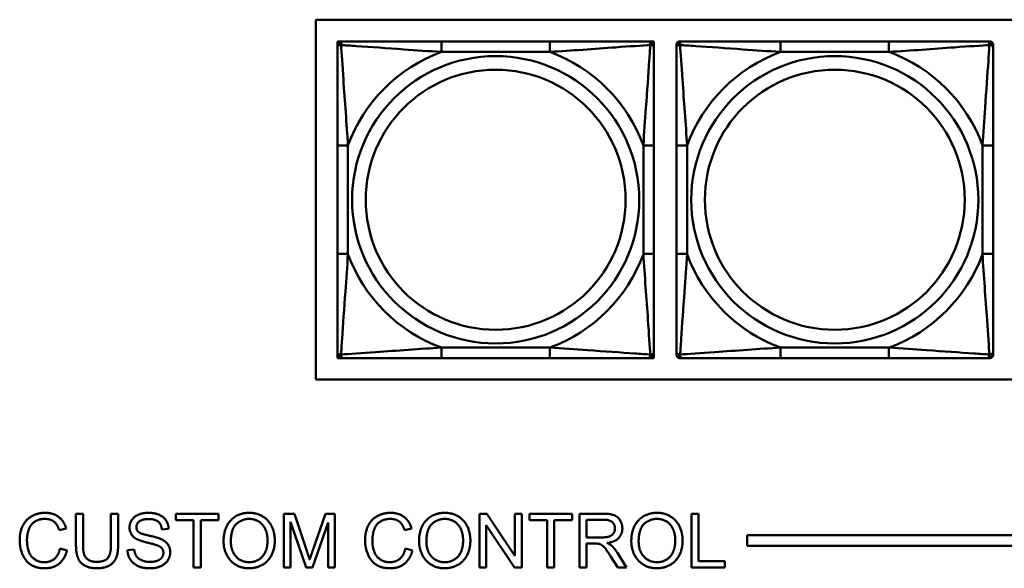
# Model space of a CAD drawing. Header units: inches. Extents: x 9.4 to 55.3, y 0.3 to 33.1.
# Tile 48 of 173: x 23 to 24.8, y 8.7 to 9.7. Entities that reach past the tile are written whole.
import ezdxf

# ---------------------------------------------------------------- set-up
doc = ezdxf.new("R2010")
doc.units = ezdxf.units.IN
doc.header["$MEASUREMENT"] = 0
doc.layers.add('Visible Edges(ANSI)', color=7, linetype='Continuous', lineweight=50)
doc.layers.add('Visible Tangent Edges(ANSI)', color=7, linetype='Continuous', lineweight=50)

msp = doc.modelspace()

# ---------------------------------------------------------------- linework, layer by layer
at = {"layer": 'Visible Edges(ANSI)'}
for p, q in [((23.5252, 9.046), (23.5252, 9.7165)), ((23.5252, 9.7165), (28.6105, 9.7165)), ((23.5653, 9.6762), (23.5712, 9.6762)), ((23.5653, 9.6703), (23.5653, 9.6762)), ((23.5653, 9.6644), (23.5653, 9.6703)), ((23.5712, 9.6762), (23.5771, 9.6762)), ((23.9618, 9.6762), (23.7595, 9.6762)), ((24.1441, 9.6762), (24.15, 9.6762)), ((24.15, 9.6762), (24.1559, 9.6762)), ((24.1559, 9.6762), (24.1559, 9.6703)), ((24.1559, 9.6703), (24.1559, 9.6644)), ((24.1979, 9.6644), (24.1979, 9.6703)), ((24.2038, 9.6762), (24.2097, 9.6762)), ((24.5943, 9.6762), (24.392, 9.6762)), ((24.7766, 9.6762), (24.7825, 9.6762)), ((24.7884, 9.6703), (24.7884, 9.6644)), ((23.5653, 9.4821), (23.5653, 9.2798)), ((24.1559, 9.2798), (24.1559, 9.4821)), ((24.1979, 9.4821), (24.1979, 9.2798)), ((24.7884, 9.2798), (24.7884, 9.4821)), ((23.5653, 9.0915), (23.5653, 9.0974)), ((24.1559, 9.0974), (24.1559, 9.0915)), ((24.1979, 9.0915), (24.1979, 9.0974)), ((24.7884, 9.0974), (24.7884, 9.0915)), ((23.5653, 9.0856), (23.5653, 9.0915)), ((23.5712, 9.0856), (23.5653, 9.0856)), ((23.5771, 9.0856), (23.5712, 9.0856)), ((23.7595, 9.0856), (23.9618, 9.0856)), ((24.15, 9.0856), (24.1441, 9.0856)), ((24.1559, 9.0856), (24.15, 9.0856)), ((24.1559, 9.0915), (24.1559, 9.0856)), ((24.2097, 9.0856), (24.2038, 9.0856)), ((24.392, 9.0856), (24.5943, 9.0856)), ((24.7825, 9.0856), (24.7766, 9.0856)), ((28.6105, 9.046), (23.5252, 9.046)), ((23.0777, 8.7378), (23.0777, 8.7956)), ((23.0777, 8.7956), (23.0909, 8.7956)), ((23.0909, 8.7956), (23.0909, 8.7379)), ((23.143, 8.7379), (23.143, 8.7956)), ((23.143, 8.7956), (23.1563, 8.7956)), ((23.1563, 8.7956), (23.1563, 8.7378)), ((23.2641, 8.7837), (23.2641, 8.7956)), ((23.2641, 8.7956), (23.3434, 8.7956)), ((23.297, 8.7837), (23.2641, 8.7837)), ((23.297, 8.6956), (23.297, 8.7837)), ((23.3434, 8.7837), (23.3103, 8.7837)), ((23.3103, 8.7837), (23.3103, 8.6956)), ((23.3434, 8.7956), (23.3434, 8.7837)), ((23.4652, 8.7956), (23.4851, 8.7956)), ((23.4652, 8.6956), (23.4652, 8.7956)), ((23.5069, 8.6956), (23.478, 8.7807)), ((23.478, 8.7807), (23.478, 8.6956)), ((23.4851, 8.7956), (23.5088, 8.7248)), ((23.519, 8.726), (23.543, 8.7956)), ((23.543, 8.7956), (23.5607, 8.7956)), ((23.5607, 8.7956), (23.5607, 8.6956)), ((23.8303, 8.7956), (23.8439, 8.7956)), ((23.8303, 8.6956), (23.8303, 8.7956)), ((23.8439, 8.7956), (23.8965, 8.7171)), ((23.8965, 8.7171), (23.8965, 8.7956)), ((23.8965, 8.7956), (23.9091, 8.7956)), ((23.9091, 8.7956), (23.9091, 8.6956)), ((23.9238, 8.7837), (23.9238, 8.7956)), ((23.9238, 8.7956), (24.0031, 8.7956)), ((23.9568, 8.7837), (23.9238, 8.7837)), ((23.9568, 8.6956), (23.9568, 8.7837)), ((24.0031, 8.7837), (23.97, 8.7837)), ((23.97, 8.7837), (23.97, 8.6956)), ((24.0031, 8.7956), (24.0031, 8.7837)), ((24.0169, 8.7956), (24.0613, 8.7956)), ((24.0169, 8.6956), (24.0169, 8.7956)), ((24.0302, 8.7514), (24.0302, 8.7845)), ((24.0302, 8.7845), (24.0618, 8.7845)), ((24.2257, 8.7956), (24.239, 8.7956)), ((24.2257, 8.6956), (24.2257, 8.7956)), ((24.239, 8.7956), (24.239, 8.7074)), ((23.0594, 8.7682), (23.0464, 8.7651)), ((23.2505, 8.7674), (23.2379, 8.7664)), ((23.548, 8.7793), (23.5188, 8.6956)), ((23.548, 8.6956), (23.548, 8.7793)), ((23.7037, 8.7682), (23.6907, 8.7651)), ((23.8956, 8.6956), (23.843, 8.7741)), ((23.843, 8.7741), (23.843, 8.6956)), ((24.0586, 8.7514), (24.0302, 8.7514)), ((24.3296, 8.7356), (24.3296, 8.7556)), ((24.3296, 8.7556), (31.7766, 8.7556)), ((23.0478, 8.7307), (23.0611, 8.7273)), ((23.1738, 8.7277), (23.1863, 8.7288)), ((23.6921, 8.7307), (23.7054, 8.7273)), ((24.0455, 8.74), (24.0302, 8.74)), ((24.0302, 8.74), (24.0302, 8.6956)), ((31.7766, 8.7356), (24.3296, 8.7356)), ((24.0884, 8.6956), (24.0751, 8.7164)), ((24.0876, 8.7228), (24.1049, 8.6956)), ((24.239, 8.7074), (24.2882, 8.7074)), ((24.2882, 8.7074), (24.2882, 8.6956)), ((23.3103, 8.6956), (23.297, 8.6956)), ((23.478, 8.6956), (23.4652, 8.6956)), ((23.5188, 8.6956), (23.5069, 8.6956)), ((23.5607, 8.6956), (23.548, 8.6956)), ((23.843, 8.6956), (23.8303, 8.6956)), ((23.9091, 8.6956), (23.8956, 8.6956)), ((23.97, 8.6956), (23.9568, 8.6956)), ((24.0302, 8.6956), (24.0169, 8.6956)), ((24.1049, 8.6956), (24.0884, 8.6956)), ((24.2882, 8.6956), (24.2257, 8.6956))]:
    msp.add_line(p, q, dxfattribs=at)
for centre, radius, start, end in [((23.5712, 9.6703), 0.00591, 90, 180), ((23.5771, 9.6644), 0.0118, 90, 180), ((24.1441, 9.6644), 0.0118, 0, 90), ((24.15, 9.6703), 0.00591, 0, 90), ((24.2038, 9.6703), 0.00591, 90, 180), ((24.2097, 9.6644), 0.0118, 90, 180), ((24.7766, 9.6644), 0.0118, 0, 90), ((24.7825, 9.6703), 0.00591, 0, 90), ((23.5771, 9.0974), 0.0118, 180, 270), ((24.1441, 9.0974), 0.0118, 270, 0), ((24.2097, 9.0974), 0.0118, 180, 270), ((24.7766, 9.0974), 0.0118, 270, 0), ((23.5712, 9.0915), 0.00591, 180, 270), ((24.15, 9.0915), 0.00591, 270, 0), ((24.2038, 9.0915), 0.00591, 180, 270), ((24.7825, 9.0915), 0.00591, 270, 0)]:
    msp.add_arc(centre, radius, start, end, dxfattribs=at)
for points, knots in [([(23.5653, 9.6644), (23.5653, 9.6586), (23.5653, 9.6462), (23.5653, 9.6309), (23.5653, 9.6075), (23.5653, 9.5784), (23.5653, 9.5493), (23.5653, 9.5271), (23.5653, 9.5045), (23.5653, 9.4821)], [-0.7968224, -0.7968224, -0.7968224, -0.7968224, -0.6514613, -0.6514613, -0.6514613, -0.427691, -0.427691, -0.427691, -0.2569517, -0.2569517, -0.2569517, -0.2569517]), ([(23.7595, 9.6762), (23.7358, 9.6762), (23.7118, 9.6762), (23.6884, 9.6762), (23.6578, 9.6762), (23.6269, 9.6762), (23.6036, 9.6762), (23.5916, 9.6762), (23.582, 9.6762), (23.5771, 9.6762)], [0.2569537, 0.2569537, 0.2569537, 0.2569537, 0.4371919, 0.4371919, 0.4371919, 0.6739428, 0.6739428, 0.6739428, 0.7963818, 0.7963818, 0.7963818, 0.7963818]), ([(24.1441, 9.6762), (24.1383, 9.6762), (24.1258, 9.6762), (24.1106, 9.6762), (24.0872, 9.6762), (24.0581, 9.6762), (24.029, 9.6762), (24.0068, 9.6762), (23.9842, 9.6762), (23.9618, 9.6762)], [-0.7968224, -0.7968224, -0.7968224, -0.7968224, -0.6514613, -0.6514613, -0.6514613, -0.427691, -0.427691, -0.427691, -0.2569517, -0.2569517, -0.2569517, -0.2569517]), ([(24.1559, 9.4821), (24.1559, 9.5057), (24.1559, 9.5297), (24.1559, 9.5531), (24.1559, 9.5838), (24.1559, 9.6146), (24.1559, 9.6379), (24.1559, 9.6499), (24.1559, 9.6595), (24.1559, 9.6644)], [0.2569537, 0.2569537, 0.2569537, 0.2569537, 0.4371919, 0.4371919, 0.4371919, 0.6739428, 0.6739428, 0.6739428, 0.7963818, 0.7963818, 0.7963818, 0.7963818]), ([(24.1979, 9.6644), (24.1979, 9.6586), (24.1979, 9.6462), (24.1979, 9.6309), (24.1979, 9.6075), (24.1979, 9.5784), (24.1979, 9.5493), (24.1979, 9.5271), (24.1979, 9.5045), (24.1979, 9.4821)], [-0.7968224, -0.7968224, -0.7968224, -0.7968224, -0.6514613, -0.6514613, -0.6514613, -0.427691, -0.427691, -0.427691, -0.2569517, -0.2569517, -0.2569517, -0.2569517]), ([(24.392, 9.6762), (24.3683, 9.6762), (24.3444, 9.6762), (24.321, 9.6762), (24.2903, 9.6762), (24.2594, 9.6762), (24.2362, 9.6762), (24.2242, 9.6762), (24.2145, 9.6762), (24.2097, 9.6762)], [0.2569537, 0.2569537, 0.2569537, 0.2569537, 0.4371919, 0.4371919, 0.4371919, 0.6739428, 0.6739428, 0.6739428, 0.7963818, 0.7963818, 0.7963818, 0.7963818]), ([(24.7766, 9.6762), (24.7709, 9.6762), (24.7584, 9.6762), (24.7432, 9.6762), (24.7197, 9.6762), (24.6906, 9.6762), (24.6615, 9.6762), (24.6394, 9.6762), (24.6167, 9.6762), (24.5943, 9.6762)], [-0.7968224, -0.7968224, -0.7968224, -0.7968224, -0.6514613, -0.6514613, -0.6514613, -0.427691, -0.427691, -0.427691, -0.2569517, -0.2569517, -0.2569517, -0.2569517]), ([(24.7884, 9.4821), (24.7884, 9.5057), (24.7884, 9.5297), (24.7884, 9.5531), (24.7884, 9.5838), (24.7884, 9.6146), (24.7884, 9.6379), (24.7884, 9.6499), (24.7884, 9.6595), (24.7884, 9.6644)], [0.2569537, 0.2569537, 0.2569537, 0.2569537, 0.4371919, 0.4371919, 0.4371919, 0.6739428, 0.6739428, 0.6739428, 0.7963818, 0.7963818, 0.7963818, 0.7963818]), ([(23.5653, 9.2798), (23.5653, 9.2561), (23.5653, 9.2321), (23.5653, 9.2087), (23.5653, 9.1781), (23.5653, 9.1472), (23.5653, 9.1239), (23.5653, 9.1119), (23.5653, 9.1023), (23.5653, 9.0974)], [0.2569537, 0.2569537, 0.2569537, 0.2569537, 0.4371919, 0.4371919, 0.4371919, 0.6739428, 0.6739428, 0.6739428, 0.7963818, 0.7963818, 0.7963818, 0.7963818]), ([(24.1559, 9.0974), (24.1559, 9.1032), (24.1559, 9.1157), (24.1559, 9.1309), (24.1559, 9.1543), (24.1559, 9.1834), (24.1559, 9.2125), (24.1559, 9.2347), (24.1559, 9.2574), (24.1559, 9.2798)], [-0.7968224, -0.7968224, -0.7968224, -0.7968224, -0.6514613, -0.6514613, -0.6514613, -0.427691, -0.427691, -0.427691, -0.2569517, -0.2569517, -0.2569517, -0.2569517]), ([(24.1979, 9.2798), (24.1979, 9.2561), (24.1979, 9.2321), (24.1979, 9.2087), (24.1979, 9.1781), (24.1979, 9.1472), (24.1979, 9.1239), (24.1979, 9.1119), (24.1979, 9.1023), (24.1979, 9.0974)], [0.2569537, 0.2569537, 0.2569537, 0.2569537, 0.4371919, 0.4371919, 0.4371919, 0.6739428, 0.6739428, 0.6739428, 0.7963818, 0.7963818, 0.7963818, 0.7963818]), ([(24.7884, 9.0974), (24.7884, 9.1032), (24.7884, 9.1157), (24.7884, 9.1309), (24.7884, 9.1543), (24.7884, 9.1834), (24.7884, 9.2125), (24.7884, 9.2347), (24.7884, 9.2574), (24.7884, 9.2798)], [-0.7968224, -0.7968224, -0.7968224, -0.7968224, -0.6514613, -0.6514613, -0.6514613, -0.427691, -0.427691, -0.427691, -0.2569517, -0.2569517, -0.2569517, -0.2569517]), ([(23.5771, 9.0856), (23.5829, 9.0856), (23.5954, 9.0856), (23.6106, 9.0856), (23.634, 9.0856), (23.6631, 9.0856), (23.6922, 9.0856), (23.7144, 9.0856), (23.737, 9.0856), (23.7595, 9.0856)], [-0.7968224, -0.7968224, -0.7968224, -0.7968224, -0.6514613, -0.6514613, -0.6514613, -0.427691, -0.427691, -0.427691, -0.2569517, -0.2569517, -0.2569517, -0.2569517]), ([(23.9618, 9.0856), (23.9854, 9.0856), (24.0094, 9.0856), (24.0328, 9.0856), (24.0635, 9.0856), (24.0943, 9.0856), (24.1176, 9.0856), (24.1296, 9.0856), (24.1392, 9.0856), (24.1441, 9.0856)], [0.2569537, 0.2569537, 0.2569537, 0.2569537, 0.4371919, 0.4371919, 0.4371919, 0.6739428, 0.6739428, 0.6739428, 0.7963818, 0.7963818, 0.7963818, 0.7963818]), ([(24.2097, 9.0856), (24.2154, 9.0856), (24.2279, 9.0856), (24.2431, 9.0856), (24.2666, 9.0856), (24.2957, 9.0856), (24.3248, 9.0856), (24.3469, 9.0856), (24.3696, 9.0856), (24.392, 9.0856)], [-0.7968224, -0.7968224, -0.7968224, -0.7968224, -0.6514613, -0.6514613, -0.6514613, -0.427691, -0.427691, -0.427691, -0.2569517, -0.2569517, -0.2569517, -0.2569517]), ([(24.5943, 9.0856), (24.618, 9.0856), (24.642, 9.0856), (24.6653, 9.0856), (24.696, 9.0856), (24.7269, 9.0856), (24.7501, 9.0856), (24.7621, 9.0856), (24.7718, 9.0856), (24.7766, 9.0856)], [0.2569537, 0.2569537, 0.2569537, 0.2569537, 0.4371919, 0.4371919, 0.4371919, 0.6739428, 0.6739428, 0.6739428, 0.7963818, 0.7963818, 0.7963818, 0.7963818])]:
    msp.add_open_spline(points, degree=3, knots=knots, dxfattribs=at)
for points in [[(22.9727, 8.7463), (22.9727, 8.762), (22.9847, 8.7853), (23.0067, 8.7973), (23.02, 8.7973)], [(23.0196, 8.786), (23.0081, 8.786), (22.9926, 8.7749), (22.9863, 8.7563), (22.9863, 8.7464)], [(23.0464, 8.7651), (23.0429, 8.776), (23.0297, 8.786), (23.0196, 8.786)], [(23.02, 8.7973), (23.035, 8.7973), (23.0554, 8.782), (23.0594, 8.7682)], [(23.1776, 8.7697), (23.1776, 8.7773), (23.1862, 8.7905), (23.2027, 8.7973), (23.2129, 8.7973)], [(23.2134, 8.7857), (23.2014, 8.7857), (23.1903, 8.7768), (23.1903, 8.7706)], [(23.2129, 8.7973), (23.224, 8.7973), (23.241, 8.7902), (23.2502, 8.7762), (23.2505, 8.7674)], [(23.2379, 8.7664), (23.2369, 8.776), (23.225, 8.7857), (23.2134, 8.7857)], [(23.353, 8.7443), (23.353, 8.7692), (23.3797, 8.7973), (23.4008, 8.7973)], [(23.3666, 8.7441), (23.3666, 8.7667), (23.3869, 8.786), (23.4009, 8.786)], [(23.4008, 8.7973), (23.4147, 8.7973), (23.4369, 8.7841), (23.4486, 8.7604), (23.4486, 8.7454)], [(23.4009, 8.786), (23.4108, 8.786), (23.4267, 8.776), (23.435, 8.7578), (23.435, 8.7456)], [(23.617, 8.7463), (23.617, 8.762), (23.6289, 8.7853), (23.651, 8.7973), (23.6642, 8.7973)], [(23.6639, 8.786), (23.6524, 8.786), (23.6369, 8.7749), (23.6306, 8.7563), (23.6306, 8.7464)], [(23.6907, 8.7651), (23.6872, 8.776), (23.674, 8.786), (23.6639, 8.786)], [(23.6642, 8.7973), (23.6793, 8.7973), (23.6997, 8.782), (23.7037, 8.7682)], [(23.7177, 8.7443), (23.7177, 8.7692), (23.7445, 8.7973), (23.7656, 8.7973)], [(23.7314, 8.7441), (23.7314, 8.7667), (23.7517, 8.786), (23.7657, 8.786)], [(23.7656, 8.7973), (23.7795, 8.7973), (23.8017, 8.7841), (23.8134, 8.7604), (23.8134, 8.7454)], [(23.7657, 8.786), (23.7756, 8.786), (23.7915, 8.776), (23.7998, 8.7578), (23.7998, 8.7456)], [(24.0613, 8.7956), (24.0746, 8.7956), (24.0885, 8.7902), (24.0969, 8.7765), (24.0969, 8.7683)], [(24.0618, 8.7845), (24.0729, 8.7845), (24.0832, 8.7754), (24.0832, 8.7683)], [(24.1136, 8.7443), (24.1136, 8.7692), (24.1404, 8.7973), (24.1615, 8.7973)], [(24.1273, 8.7441), (24.1273, 8.7667), (24.1475, 8.786), (24.1616, 8.786)], [(24.1615, 8.7973), (24.1754, 8.7973), (24.1976, 8.7841), (24.2093, 8.7604), (24.2093, 8.7454)], [(24.1616, 8.786), (24.1715, 8.786), (24.1874, 8.776), (24.1956, 8.7578), (24.1956, 8.7456)], [(23.1918, 8.748), (23.1846, 8.7517), (23.1776, 8.7629), (23.1776, 8.7697)], [(23.1903, 8.7706), (23.1903, 8.7652), (23.1942, 8.7617)], [(23.1942, 8.7617), (23.1981, 8.7583), (23.2305, 8.751), (23.2365, 8.7482)], [(24.0832, 8.7683), (24.0832, 8.7635), (24.0779, 8.7552), (24.0677, 8.7514), (24.0586, 8.7514)], [(24.0969, 8.7683), (24.0969, 8.7576), (24.0831, 8.743), (24.0687, 8.7411)], [(23.0197, 8.6939), (23.0036, 8.6939), (22.9833, 8.7071), (22.9727, 8.732), (22.9727, 8.7463)], [(22.9863, 8.7464), (22.9863, 8.7337), (22.9938, 8.7146), (23.0094, 8.7052), (23.0186, 8.7052)], [(23.229, 8.7368), (23.225, 8.7384), (23.1973, 8.745), (23.1918, 8.748)], [(23.2365, 8.7482), (23.2452, 8.7442), (23.2535, 8.7318), (23.2535, 8.7238)], [(23.4008, 8.6939), (23.3866, 8.6939), (23.3644, 8.7075), (23.353, 8.7311), (23.353, 8.7443)], [(23.4007, 8.7052), (23.386, 8.7052), (23.3666, 8.7261), (23.3666, 8.7441)], [(23.435, 8.7456), (23.435, 8.7262), (23.4157, 8.7052), (23.4007, 8.7052)], [(23.4486, 8.7454), (23.4486, 8.7302), (23.4363, 8.7062), (23.4138, 8.6939), (23.4008, 8.6939)], [(23.664, 8.6939), (23.6478, 8.6939), (23.6276, 8.7071), (23.617, 8.732), (23.617, 8.7463)], [(23.6306, 8.7464), (23.6306, 8.7337), (23.6381, 8.7146), (23.6537, 8.7052), (23.6629, 8.7052)], [(23.7656, 8.6939), (23.7514, 8.6939), (23.7292, 8.7075), (23.7177, 8.7311), (23.7177, 8.7443)], [(23.7655, 8.7052), (23.7508, 8.7052), (23.7314, 8.7261), (23.7314, 8.7441)], [(23.7998, 8.7456), (23.7998, 8.7262), (23.7805, 8.7052), (23.7655, 8.7052)], [(23.8134, 8.7454), (23.8134, 8.7302), (23.8011, 8.7062), (23.7786, 8.6939), (23.7656, 8.6939)], [(24.1615, 8.6939), (24.1473, 8.6939), (24.1251, 8.7075), (24.1136, 8.7311), (24.1136, 8.7443)], [(24.1614, 8.7052), (24.1467, 8.7052), (24.1273, 8.7261), (24.1273, 8.7441)], [(24.1956, 8.7456), (24.1956, 8.7262), (24.1764, 8.7052), (24.1614, 8.7052)], [(24.2093, 8.7454), (24.2093, 8.7302), (24.197, 8.7062), (24.1744, 8.6939), (24.1615, 8.6939)], [(23.0186, 8.7052), (23.0297, 8.7052), (23.0451, 8.718), (23.0478, 8.7307)], [(23.0611, 8.7273), (23.0569, 8.711), (23.0353, 8.6939), (23.0197, 8.6939)], [(23.1172, 8.6939), (23.1032, 8.6939), (23.0853, 8.7036), (23.0777, 8.7219), (23.0777, 8.7378)], [(23.0909, 8.7379), (23.0909, 8.7249), (23.0957, 8.7126), (23.1075, 8.7059), (23.1161, 8.7059)], [(23.1161, 8.7059), (23.1306, 8.7059), (23.143, 8.7191), (23.143, 8.7379)], [(23.1563, 8.7378), (23.1563, 8.7227), (23.1495, 8.705), (23.1317, 8.6939), (23.1172, 8.6939)], [(23.2165, 8.6939), (23.2029, 8.6939), (23.1846, 8.7018), (23.1741, 8.7177), (23.1738, 8.7277)], [(23.1863, 8.7288), (23.1873, 8.7212), (23.1937, 8.7116), (23.2074, 8.7057), (23.2159, 8.7057)], [(23.2408, 8.7227), (23.2408, 8.7274), (23.2353, 8.7344), (23.229, 8.7368)], [(23.5088, 8.7248), (23.5121, 8.7148), (23.5136, 8.71)], [(23.5136, 8.71), (23.5153, 8.7154), (23.519, 8.726)], [(23.6629, 8.7052), (23.674, 8.7052), (23.6894, 8.718), (23.6921, 8.7307)], [(23.7054, 8.7273), (23.7012, 8.711), (23.6796, 8.6939), (23.664, 8.6939)], [(24.0529, 8.7395), (24.0506, 8.74), (24.0455, 8.74)], [(24.0751, 8.7164), (24.0693, 8.7254), (24.0619, 8.7349), (24.0559, 8.7388), (24.0529, 8.7395)], [(24.0687, 8.7411), (24.0739, 8.7386), (24.0767, 8.7361)], [(24.0767, 8.7361), (24.0825, 8.7308), (24.0876, 8.7228)], [(23.2159, 8.7057), (23.2235, 8.7057), (23.2351, 8.7102), (23.2408, 8.718), (23.2408, 8.7227)], [(23.2535, 8.7238), (23.2535, 8.7158), (23.2443, 8.7017), (23.2272, 8.6939), (23.2165, 8.6939)]]:
    msp.add_open_spline(points, degree=2, dxfattribs=at)
at = {"layer": 'Visible Tangent Edges(ANSI)'}
for p, q in [((23.7595, 9.6762), (23.7595, 9.6565)), ((23.9618, 9.6762), (23.9618, 9.6565)), ((24.392, 9.6762), (24.392, 9.6565)), ((24.5943, 9.6762), (24.5943, 9.6565)), ((23.7595, 9.6565), (23.9618, 9.6565)), ((24.392, 9.6565), (24.5943, 9.6565)), ((23.5653, 9.4821), (23.585, 9.4821)), ((23.585, 9.2798), (23.585, 9.4821)), ((24.1362, 9.4821), (24.1362, 9.2798)), ((24.1559, 9.4821), (24.1362, 9.4821)), ((24.1979, 9.4821), (24.2176, 9.4821)), ((24.2176, 9.2798), (24.2176, 9.4821)), ((24.7687, 9.4821), (24.7687, 9.2798)), ((24.7884, 9.4821), (24.7687, 9.4821)), ((23.5653, 9.2798), (23.585, 9.2798)), ((24.1559, 9.2798), (24.1362, 9.2798)), ((24.1979, 9.2798), (24.2176, 9.2798)), ((24.7884, 9.2798), (24.7687, 9.2798)), ((23.9618, 9.1053), (23.7595, 9.1053)), ((23.7595, 9.0856), (23.7595, 9.1053)), ((23.9618, 9.0856), (23.9618, 9.1053)), ((24.5943, 9.1053), (24.392, 9.1053)), ((24.392, 9.0856), (24.392, 9.1053)), ((24.5943, 9.0856), (24.5943, 9.1053))]:
    msp.add_line(p, q, dxfattribs=at)
for centre, radius in [((23.8606, 9.3809), 0.2678), ((24.4932, 9.3809), 0.2678), ((23.8606, 9.3809), 0.2424), ((24.4932, 9.3809), 0.2424)]:
    msp.add_circle(centre, radius, dxfattribs=at)
for centre, start, end in [((23.8606, 9.3809), 110.1547, 159.8453), ((23.8606, 9.3809), 20.1547, 69.8453), ((24.4932, 9.3809), 110.1547, 159.8453), ((24.4932, 9.3809), 20.1547, 69.8453), ((23.8606, 9.3809), 200.1547, 249.8453), ((23.8606, 9.3809), 290.1547, 339.8453), ((24.4932, 9.3809), 200.1547, 249.8453), ((24.4932, 9.3809), 290.1547, 339.8453)]:
    msp.add_arc(centre, 0.2936, start, end, dxfattribs=at)
for points, knots in [([(23.5653, 9.6644), (23.5653, 9.6649), (23.5654, 9.6654), (23.5656, 9.6663), (23.5658, 9.6667), (23.5662, 9.6673), (23.5664, 9.6675), (23.5667, 9.6678), (23.5668, 9.6679), (23.5672, 9.6682), (23.5676, 9.6684), (23.5685, 9.6689), (23.5691, 9.6691), (23.5706, 9.6693), (23.5713, 9.6694), (23.5722, 9.6693)], [-0.0532704, -0.0532704, -0.0532704, -0.0532704, -0.04377373, -0.04377373, -0.03521335, -0.03521335, -0.02986312, -0.02986312, -0.02651922, -0.02651922, -0.01983142, -0.01983142, -0.00913095, -0.00913095, 0.00023197, 0.00023197, 0.00023197, 0.00023197]), ([(23.5722, 9.6693), (23.5722, 9.6702), (23.5722, 9.6709), (23.5724, 9.6724), (23.5726, 9.673), (23.5731, 9.674), (23.5733, 9.6743), (23.5736, 9.6747), (23.5737, 9.6748), (23.574, 9.6751), (23.5742, 9.6753), (23.5748, 9.6757), (23.5752, 9.6759), (23.5761, 9.6761), (23.5766, 9.6762), (23.5771, 9.6762)], [-0.00023197, -0.00023197, -0.00023197, -0.00023197, 0.00913095, 0.00913095, 0.01983142, 0.01983142, 0.02651922, 0.02651922, 0.02986312, 0.02986312, 0.03521335, 0.03521335, 0.04377373, 0.04377373, 0.0532704, 0.0532704, 0.0532704, 0.0532704]), ([(23.5722, 9.6693), (23.5798, 9.6688), (23.5898, 9.6682), (23.6269, 9.6657), (23.6586, 9.6634), (23.7129, 9.6595), (23.7361, 9.6579), (23.7595, 9.6565)], [-0.7478145, -0.7478145, -0.7478145, -0.7478145, -0.6493253, -0.6493253, -0.427691, -0.427691, -0.2569537, -0.2569537, -0.2569537, -0.2569537]), ([(23.585, 9.4821), (23.5826, 9.5225), (23.5793, 9.5649), (23.5747, 9.6306), (23.5731, 9.655), (23.5722, 9.6693)], [0.2569517, 0.2569517, 0.2569517, 0.2569517, 0.5559983, 0.5559983, 0.7482818, 0.7482818, 0.7482818, 0.7482818]), ([(23.9618, 9.6565), (24.0022, 9.6589), (24.0446, 9.6622), (24.1102, 9.6668), (24.1347, 9.6684), (24.149, 9.6693)], [0.2569517, 0.2569517, 0.2569517, 0.2569517, 0.5559983, 0.5559983, 0.7482818, 0.7482818, 0.7482818, 0.7482818]), ([(24.149, 9.6693), (24.1485, 9.6617), (24.1479, 9.6517), (24.1454, 9.6146), (24.1431, 9.5829), (24.1392, 9.5287), (24.1376, 9.5054), (24.1362, 9.4821)], [-0.7478145, -0.7478145, -0.7478145, -0.7478145, -0.6493253, -0.6493253, -0.427691, -0.427691, -0.2569537, -0.2569537, -0.2569537, -0.2569537]), ([(24.1441, 9.6762), (24.1446, 9.6762), (24.1451, 9.6761), (24.146, 9.6759), (24.1464, 9.6757), (24.147, 9.6753), (24.1472, 9.6751), (24.1475, 9.6748), (24.1476, 9.6747), (24.1479, 9.6743), (24.1481, 9.674), (24.1486, 9.673), (24.1488, 9.6724), (24.149, 9.6709), (24.149, 9.6702), (24.149, 9.6693)], [-0.0532704, -0.0532704, -0.0532704, -0.0532704, -0.04377373, -0.04377373, -0.03521335, -0.03521335, -0.02986312, -0.02986312, -0.02651922, -0.02651922, -0.01983142, -0.01983142, -0.00913095, -0.00913095, 0.00023197, 0.00023197, 0.00023197, 0.00023197]), ([(24.149, 9.6693), (24.1499, 9.6694), (24.1506, 9.6693), (24.1521, 9.6691), (24.1527, 9.6689), (24.1537, 9.6684), (24.154, 9.6682), (24.1544, 9.6679), (24.1545, 9.6678), (24.1548, 9.6675), (24.155, 9.6673), (24.1554, 9.6667), (24.1556, 9.6663), (24.1558, 9.6654), (24.1559, 9.6649), (24.1559, 9.6644)], [-0.00023197, -0.00023197, -0.00023197, -0.00023197, 0.00913095, 0.00913095, 0.01983142, 0.01983142, 0.02651922, 0.02651922, 0.02986312, 0.02986312, 0.03521335, 0.03521335, 0.04377373, 0.04377373, 0.0532704, 0.0532704, 0.0532704, 0.0532704]), ([(24.1979, 9.6644), (24.1979, 9.6649), (24.1979, 9.6654), (24.1982, 9.6663), (24.1984, 9.6667), (24.1988, 9.6673), (24.1989, 9.6675), (24.1992, 9.6678), (24.1994, 9.6679), (24.1998, 9.6682), (24.2001, 9.6684), (24.201, 9.6689), (24.2017, 9.6691), (24.2031, 9.6693), (24.2039, 9.6694), (24.2047, 9.6693)], [-0.0532704, -0.0532704, -0.0532704, -0.0532704, -0.04377373, -0.04377373, -0.03521335, -0.03521335, -0.02986312, -0.02986312, -0.02651922, -0.02651922, -0.01983142, -0.01983142, -0.00913095, -0.00913095, 0.00023197, 0.00023197, 0.00023197, 0.00023197]), ([(24.2047, 9.6693), (24.2047, 9.6702), (24.2048, 9.6709), (24.205, 9.6724), (24.2052, 9.673), (24.2056, 9.674), (24.2058, 9.6743), (24.2062, 9.6747), (24.2063, 9.6748), (24.2066, 9.6751), (24.2068, 9.6753), (24.2074, 9.6757), (24.2078, 9.6759), (24.2087, 9.6761), (24.2092, 9.6762), (24.2097, 9.6762)], [-0.00023197, -0.00023197, -0.00023197, -0.00023197, 0.00913095, 0.00913095, 0.01983142, 0.01983142, 0.02651922, 0.02651922, 0.02986312, 0.02986312, 0.03521335, 0.03521335, 0.04377373, 0.04377373, 0.0532704, 0.0532704, 0.0532704, 0.0532704]), ([(24.2047, 9.6693), (24.2124, 9.6688), (24.2224, 9.6682), (24.2594, 9.6657), (24.2912, 9.6634), (24.3454, 9.6595), (24.3686, 9.6579), (24.392, 9.6565)], [-0.7478145, -0.7478145, -0.7478145, -0.7478145, -0.6493253, -0.6493253, -0.427691, -0.427691, -0.2569537, -0.2569537, -0.2569537, -0.2569537]), ([(24.2176, 9.4821), (24.2152, 9.5225), (24.2119, 9.5649), (24.2073, 9.6306), (24.2056, 9.655), (24.2047, 9.6693)], [0.2569517, 0.2569517, 0.2569517, 0.2569517, 0.5559983, 0.5559983, 0.7482818, 0.7482818, 0.7482818, 0.7482818]), ([(24.5943, 9.6565), (24.6348, 9.6589), (24.6771, 9.6622), (24.7428, 9.6668), (24.7672, 9.6684), (24.7816, 9.6693)], [0.2569517, 0.2569517, 0.2569517, 0.2569517, 0.5559983, 0.5559983, 0.7482818, 0.7482818, 0.7482818, 0.7482818]), ([(24.7816, 9.6693), (24.7811, 9.6617), (24.7804, 9.6517), (24.778, 9.6146), (24.7757, 9.5829), (24.7718, 9.5287), (24.7702, 9.5054), (24.7687, 9.4821)], [-0.7478145, -0.7478145, -0.7478145, -0.7478145, -0.6493253, -0.6493253, -0.427691, -0.427691, -0.2569537, -0.2569537, -0.2569537, -0.2569537]), ([(24.7766, 9.6762), (24.7772, 9.6762), (24.7777, 9.6761), (24.7785, 9.6759), (24.7789, 9.6757), (24.7795, 9.6753), (24.7797, 9.6751), (24.78, 9.6748), (24.7801, 9.6747), (24.7805, 9.6743), (24.7807, 9.674), (24.7811, 9.673), (24.7813, 9.6724), (24.7815, 9.6709), (24.7816, 9.6702), (24.7816, 9.6693)], [-0.0532704, -0.0532704, -0.0532704, -0.0532704, -0.04377373, -0.04377373, -0.03521335, -0.03521335, -0.02986312, -0.02986312, -0.02651922, -0.02651922, -0.01983142, -0.01983142, -0.00913095, -0.00913095, 0.00023197, 0.00023197, 0.00023197, 0.00023197]), ([(24.7816, 9.6693), (24.7824, 9.6694), (24.7832, 9.6693), (24.7846, 9.6691), (24.7853, 9.6689), (24.7862, 9.6684), (24.7865, 9.6682), (24.7869, 9.6679), (24.7871, 9.6678), (24.7874, 9.6675), (24.7875, 9.6673), (24.7879, 9.6667), (24.7881, 9.6663), (24.7884, 9.6654), (24.7884, 9.6649), (24.7884, 9.6644)], [-0.00023197, -0.00023197, -0.00023197, -0.00023197, 0.00913095, 0.00913095, 0.01983142, 0.01983142, 0.02651922, 0.02651922, 0.02986312, 0.02986312, 0.03521335, 0.03521335, 0.04377373, 0.04377373, 0.0532704, 0.0532704, 0.0532704, 0.0532704]), ([(23.5722, 9.0925), (23.5727, 9.1001), (23.5733, 9.1102), (23.5758, 9.1472), (23.5781, 9.1789), (23.582, 9.2332), (23.5836, 9.2564), (23.585, 9.2798)], [-0.7478145, -0.7478145, -0.7478145, -0.7478145, -0.6493253, -0.6493253, -0.427691, -0.427691, -0.2569537, -0.2569537, -0.2569537, -0.2569537]), ([(24.1362, 9.2798), (24.1386, 9.2393), (24.1419, 9.1969), (24.1465, 9.1313), (24.1481, 9.1068), (24.149, 9.0925)], [0.2569517, 0.2569517, 0.2569517, 0.2569517, 0.5559983, 0.5559983, 0.7482818, 0.7482818, 0.7482818, 0.7482818]), ([(24.2047, 9.0925), (24.2052, 9.1001), (24.2059, 9.1102), (24.2083, 9.1472), (24.2106, 9.1789), (24.2145, 9.2332), (24.2162, 9.2564), (24.2176, 9.2798)], [-0.7478145, -0.7478145, -0.7478145, -0.7478145, -0.6493253, -0.6493253, -0.427691, -0.427691, -0.2569537, -0.2569537, -0.2569537, -0.2569537]), ([(24.7687, 9.2798), (24.7711, 9.2393), (24.7744, 9.1969), (24.779, 9.1313), (24.7807, 9.1068), (24.7816, 9.0925)], [0.2569517, 0.2569517, 0.2569517, 0.2569517, 0.5559983, 0.5559983, 0.7482818, 0.7482818, 0.7482818, 0.7482818]), ([(23.5722, 9.0925), (23.5713, 9.0925), (23.5706, 9.0925), (23.5691, 9.0928), (23.5685, 9.093), (23.5676, 9.0934), (23.5672, 9.0936), (23.5668, 9.0939), (23.5667, 9.094), (23.5664, 9.0943), (23.5662, 9.0946), (23.5658, 9.0951), (23.5656, 9.0955), (23.5654, 9.0964), (23.5653, 9.0969), (23.5653, 9.0974)], [-0.00023197, -0.00023197, -0.00023197, -0.00023197, 0.00913095, 0.00913095, 0.01983142, 0.01983142, 0.02651922, 0.02651922, 0.02986312, 0.02986312, 0.03521335, 0.03521335, 0.04377373, 0.04377373, 0.0532704, 0.0532704, 0.0532704, 0.0532704]), ([(23.7595, 9.1053), (23.719, 9.1029), (23.6766, 9.0996), (23.611, 9.095), (23.5865, 9.0934), (23.5722, 9.0925)], [0.2569517, 0.2569517, 0.2569517, 0.2569517, 0.5559983, 0.5559983, 0.7482818, 0.7482818, 0.7482818, 0.7482818]), ([(23.5771, 9.0856), (23.5766, 9.0856), (23.5761, 9.0857), (23.5752, 9.086), (23.5748, 9.0861), (23.5742, 9.0865), (23.574, 9.0867), (23.5737, 9.087), (23.5736, 9.0871), (23.5733, 9.0875), (23.5731, 9.0879), (23.5726, 9.0888), (23.5724, 9.0894), (23.5722, 9.0909), (23.5722, 9.0916), (23.5722, 9.0925)], [-0.0532704, -0.0532704, -0.0532704, -0.0532704, -0.04377373, -0.04377373, -0.03521335, -0.03521335, -0.02986312, -0.02986312, -0.02651922, -0.02651922, -0.01983142, -0.01983142, -0.00913095, -0.00913095, 0.00023197, 0.00023197, 0.00023197, 0.00023197]), ([(24.149, 9.0925), (24.1414, 9.093), (24.1314, 9.0936), (24.0943, 9.0961), (24.0626, 9.0984), (24.0084, 9.1023), (23.9851, 9.1039), (23.9618, 9.1053)], [-0.7478145, -0.7478145, -0.7478145, -0.7478145, -0.6493253, -0.6493253, -0.427691, -0.427691, -0.2569537, -0.2569537, -0.2569537, -0.2569537]), ([(24.149, 9.0925), (24.149, 9.0916), (24.149, 9.0909), (24.1488, 9.0894), (24.1486, 9.0888), (24.1481, 9.0879), (24.1479, 9.0875), (24.1476, 9.0871), (24.1475, 9.087), (24.1472, 9.0867), (24.147, 9.0865), (24.1464, 9.0861), (24.146, 9.086), (24.1451, 9.0857), (24.1446, 9.0856), (24.1441, 9.0856)], [-0.00023197, -0.00023197, -0.00023197, -0.00023197, 0.00913095, 0.00913095, 0.01983142, 0.01983142, 0.02651922, 0.02651922, 0.02986312, 0.02986312, 0.03521335, 0.03521335, 0.04377373, 0.04377373, 0.0532704, 0.0532704, 0.0532704, 0.0532704]), ([(24.1559, 9.0974), (24.1559, 9.0969), (24.1558, 9.0964), (24.1556, 9.0955), (24.1554, 9.0951), (24.155, 9.0946), (24.1548, 9.0943), (24.1545, 9.094), (24.1544, 9.0939), (24.154, 9.0936), (24.1537, 9.0934), (24.1527, 9.093), (24.1521, 9.0928), (24.1506, 9.0925), (24.1499, 9.0925), (24.149, 9.0925)], [-0.0532704, -0.0532704, -0.0532704, -0.0532704, -0.04377373, -0.04377373, -0.03521335, -0.03521335, -0.02986312, -0.02986312, -0.02651922, -0.02651922, -0.01983142, -0.01983142, -0.00913095, -0.00913095, 0.00023197, 0.00023197, 0.00023197, 0.00023197]), ([(24.2047, 9.0925), (24.2039, 9.0925), (24.2031, 9.0925), (24.2017, 9.0928), (24.201, 9.093), (24.2001, 9.0934), (24.1998, 9.0936), (24.1994, 9.0939), (24.1992, 9.094), (24.1989, 9.0943), (24.1988, 9.0946), (24.1984, 9.0951), (24.1982, 9.0955), (24.1979, 9.0964), (24.1979, 9.0969), (24.1979, 9.0974)], [-0.00023197, -0.00023197, -0.00023197, -0.00023197, 0.00913095, 0.00913095, 0.01983142, 0.01983142, 0.02651922, 0.02651922, 0.02986312, 0.02986312, 0.03521335, 0.03521335, 0.04377373, 0.04377373, 0.0532704, 0.0532704, 0.0532704, 0.0532704]), ([(24.392, 9.1053), (24.3515, 9.1029), (24.3092, 9.0996), (24.2435, 9.095), (24.2191, 9.0934), (24.2047, 9.0925)], [0.2569517, 0.2569517, 0.2569517, 0.2569517, 0.5559983, 0.5559983, 0.7482818, 0.7482818, 0.7482818, 0.7482818]), ([(24.2097, 9.0856), (24.2092, 9.0856), (24.2087, 9.0857), (24.2078, 9.086), (24.2074, 9.0861), (24.2068, 9.0865), (24.2066, 9.0867), (24.2063, 9.087), (24.2062, 9.0871), (24.2058, 9.0875), (24.2056, 9.0879), (24.2052, 9.0888), (24.205, 9.0894), (24.2048, 9.0909), (24.2047, 9.0916), (24.2047, 9.0925)], [-0.0532704, -0.0532704, -0.0532704, -0.0532704, -0.04377373, -0.04377373, -0.03521335, -0.03521335, -0.02986312, -0.02986312, -0.02651922, -0.02651922, -0.01983142, -0.01983142, -0.00913095, -0.00913095, 0.00023197, 0.00023197, 0.00023197, 0.00023197]), ([(24.7816, 9.0925), (24.7739, 9.093), (24.7639, 9.0936), (24.7269, 9.0961), (24.6952, 9.0984), (24.6409, 9.1023), (24.6177, 9.1039), (24.5943, 9.1053)], [-0.7478145, -0.7478145, -0.7478145, -0.7478145, -0.6493253, -0.6493253, -0.427691, -0.427691, -0.2569537, -0.2569537, -0.2569537, -0.2569537]), ([(24.7816, 9.0925), (24.7816, 9.0916), (24.7815, 9.0909), (24.7813, 9.0894), (24.7811, 9.0888), (24.7807, 9.0879), (24.7805, 9.0875), (24.7801, 9.0871), (24.78, 9.087), (24.7797, 9.0867), (24.7795, 9.0865), (24.7789, 9.0861), (24.7785, 9.086), (24.7777, 9.0857), (24.7772, 9.0856), (24.7766, 9.0856)], [-0.00023197, -0.00023197, -0.00023197, -0.00023197, 0.00913095, 0.00913095, 0.01983142, 0.01983142, 0.02651922, 0.02651922, 0.02986312, 0.02986312, 0.03521335, 0.03521335, 0.04377373, 0.04377373, 0.0532704, 0.0532704, 0.0532704, 0.0532704]), ([(24.7884, 9.0974), (24.7884, 9.0969), (24.7884, 9.0964), (24.7881, 9.0955), (24.7879, 9.0951), (24.7875, 9.0946), (24.7874, 9.0943), (24.7871, 9.094), (24.7869, 9.0939), (24.7865, 9.0936), (24.7862, 9.0934), (24.7853, 9.093), (24.7846, 9.0928), (24.7832, 9.0925), (24.7824, 9.0925), (24.7816, 9.0925)], [-0.0532704, -0.0532704, -0.0532704, -0.0532704, -0.04377373, -0.04377373, -0.03521335, -0.03521335, -0.02986312, -0.02986312, -0.02651922, -0.02651922, -0.01983142, -0.01983142, -0.00913095, -0.00913095, 0.00023197, 0.00023197, 0.00023197, 0.00023197])]:
    msp.add_open_spline(points, degree=3, knots=knots, dxfattribs=at)

doc.saveas('drawing.dxf')
